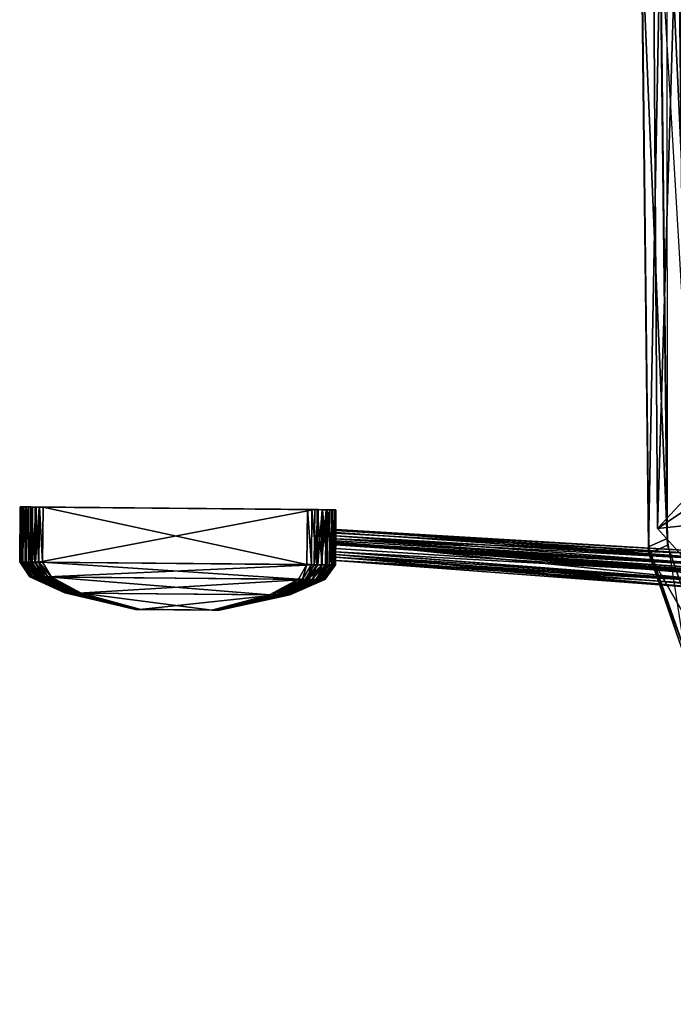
# Model space of a CAD drawing. Header units: inches. Extents: x -655 to -481, y 25 to 552.
# Tile 1 of 256: x -655 to -633, y 28 to 62. Entities that reach past the tile are written whole.
import ezdxf

# ---------------------------------------------------------------- set-up
doc = ezdxf.new("R2010")
doc.units = ezdxf.units.IN
doc.header["$MEASUREMENT"] = 0
for name, color, linetype in [('bus-body', 5, 'Continuous'), ('bus-mirrors', 8, 'Continuous'), ('bus-rubber', 7, 'Continuous')]:
    doc.layers.add(name, color=color, linetype=linetype)

msp = doc.modelspace()

# ---------------------------------------------------------------- meshes
at = {"layer": 'bus-body'}
mesh = msp.add_polyface(dxfattribs=at)
corners = [(-631.003, 93.347, 102.261), (-631.952, 79.565, 96.308), (-632.346, 93.97, 101.861), (-633.295, 79.962, 96.019), (-631.002, 94.522, 101.064), (-631.951, 80.446, 95.148), (-632.302, 64.789, 54.469), (-632.304, 101.102, 50.789), (-632.319, 102.293, 52.403), (-632.289, 100.031, 49.085), (-632.467, 96.488, 35.079), (-632.462, 96.676, 37.666), (-632.478, 96.373, 37.687), (-632.428, 96.296, 35.083), (-632.363, 96.216, 35.086), (-632.221, 96.111, 35.092), (-632.148, 96.12, 37.711), (-632.097, 96.043, 35.097), (-632.187, 96.348, 39.736), (-632.226, 96.727, 41.731), (-632.594, 97.161, 41.625), (-632.064, 96.436, 35.092), (-632.076, 96.437, 35.673), (-632.224, 64.795, 44.718), (-632.114, 96.512, 37.684), (-632.153, 96.737, 39.677), (-632.038, 64.8, 35.09), (-632.191, 97.11, 41.644), (-632.23, 97.628, 43.577), (-632.274, 99.09, 47.305), (-632.259, 98.289, 45.466), (-631.499, 96.21, 15.377), (-631.563, 96.29, 15.374), (-631.357, 96.105, 15.383), (-631.701, 64.804, 26.565), (-631.603, 96.483, 15.372), (-632.053, 96.816, 35.087), (-632.412, 96.6, 35.079), (-631.233, 96.037, 15.389), (-632.352, 109.849, 58.903), (-632.355, 111.629, 59.844), (-632.317, 64.785, 63.301), (-632.348, 108.145, 57.832), (-632.345, 106.531, 56.641), (-632.341, 105.014, 55.334), (-632.334, 103.599, 53.92), (-631.708, 45.708, 80.199), (-633.051, 44.272, 78.961), (-631.707, 42.783, 77.3), (-632.312, 64.783, 69.851)]
mesh.append_faces([[corners[k] for k in face] for face in [(0, 1, 2), (3, 2, 1), (2, 3, 4), (5, 4, 3), (6, 7, 8), (9, 7, 6), (10, 11, 12), (13, 10, 12), (14, 13, 12), (15, 14, 12), (15, 12, 16), (17, 15, 16), (18, 19, 16), (16, 20, 18), (21, 22, 23), (24, 25, 23), (24, 23, 22), (26, 21, 23), (27, 28, 23), (25, 27, 23), (29, 9, 6), (30, 29, 6), (28, 30, 6), (23, 28, 6), (31, 19, 32), (16, 19, 33), (21, 26, 34), (35, 32, 36), (17, 16, 33), (35, 37, 10), (32, 35, 10), (32, 10, 13), (31, 32, 13), (31, 13, 14), (33, 31, 14), (33, 14, 15), (38, 15, 17), (39, 40, 41), (39, 41, 42), (41, 43, 42), (44, 43, 41), (45, 44, 41), (6, 45, 41), (8, 45, 6), (1, 46, 3), (3, 47, 5), (5, 48, 49)]])
mesh = msp.add_polyface(dxfattribs=at)
corners = [(-621.442, 44.783, 156.172), (-623.097, 47.06, 156.178), (-621.942, 44.033, 154.576), (-623.547, 46.583, 154.579), (-622.161, 43.694, 153.13), (-623.726, 46.403, 153.13), (-624.847, 50.066, 154.58), (-624.535, 50.025, 156.179), (-624.96, 50.11, 153.13), (-624.069, 49.991, 157.813), (-622.46, 47.704, 157.812), (-623.445, 64.492, 162.074), (-627.62, 48.752, 138.887), (-629.159, 46.261, 122.287), (-626.277, 49.975, 137.272), (-627.815, 44.871, 122.792), (-626.276, 47.487, 140.222), (-629.371, 46.13, 105.267), (-627.816, 47.603, 121.462), (-630.714, 44.715, 105.282), (-625.052, 43.502, 140.222), (-631.708, 45.708, 80.199), (-630.737, 45.805, 91.081), (-633.051, 44.272, 78.961), (-632.077, 43.691, 69.854), (-632.312, 64.783, 69.851), (-631.707, 42.783, 77.3), (-631.188, 46.58, 36.426), (-631.37, 45.759, 44.711), (-631.188, 44.11, 36.285), (-632, 45.759, 44.711), (-632.224, 64.795, 44.718), (-632.074, 44.798, 54.465), (-632.302, 64.789, 54.469), (-631.816, 46.674, 35.08), (-632.038, 64.8, 35.09), (-632.084, 44.034, 63.302), (-632.317, 64.785, 63.301), (-630.849, 45.772, 21.367), (-630.246, 42.266, 21.362), (-630.849, 48.241, 20.396), (-629.634, 44.736, 20.39), (-631.018, 46.928, 32), (-631.018, 44.459, 32.009), (-629.725, 44.035, 17.117), (-630.929, 47.507, 15.376), (-631.474, 47.319, 26.553), (-631.167, 64.805, 15.384), (-631.701, 64.804, 26.565), (-630.246, 43.813, 26.548), (-633.295, 79.962, 96.019), (-631.951, 80.446, 95.148), (-632.08, 44.374, 90.387)]
mesh.append_faces([[corners[k] for k in face] for face in [(0, 1, 2), (3, 2, 1), (4, 5, 3), (3, 6, 7), (1, 7, 3), (5, 8, 6), (6, 3, 5), (7, 1, 9), (10, 9, 1), (1, 0, 10), (11, 9, 10), (12, 13, 14), (13, 12, 15), (16, 15, 12), (17, 18, 19), (13, 19, 18), (18, 14, 13), (20, 16, 8), (8, 5, 20), (21, 22, 23), (24, 25, 26), (27, 28, 29), (30, 31, 32), (33, 32, 31), (34, 35, 30), (31, 30, 35), (32, 33, 36), (37, 36, 33), (36, 37, 24), (25, 24, 37), (38, 39, 40), (41, 40, 39), (40, 41, 42), (43, 38, 42), (40, 42, 38), (44, 45, 46), (45, 47, 46), (48, 46, 47), (45, 44, 47), (46, 48, 34), (35, 34, 48), (27, 42, 28), (46, 34, 49), (42, 27, 43), (23, 50, 21), (26, 51, 23), (22, 17, 52)]])
mesh = msp.add_polyface(dxfattribs=at)
corners = [(-621.106, 42.057, 152.463), (-622.64, 44.766, 152.463), (-622.161, 43.694, 153.13), (-623.726, 46.403, 153.13), (-621.942, 44.033, 154.576), (-623.547, 46.583, 154.579), (-621.803, 43.501, 138.384), (-623.261, 40.872, 121.953), (-623.94, 41.864, 139.809), (-626.599, 40.872, 122.792), (-627.815, 44.871, 122.792), (-626.276, 47.487, 140.222), (-625.052, 43.502, 140.222), (-629.37, 43.248, 104.937), (-629.159, 46.261, 122.287), (-628.16, 39.385, 104.937), (-630.714, 44.715, 105.282), (-632.08, 44.374, 90.387), (-633.051, 44.272, 78.961), (-630.737, 45.805, 91.081), (-630.873, 40.192, 69.854), (-632.077, 43.691, 69.854), (-631.707, 42.783, 77.3), (-630.737, 42.89, 89.297), (-632.084, 44.034, 63.302), (-630.875, 40.532, 63.301), (-630.854, 41.279, 54.462), (-632.074, 44.798, 54.465), (-631.37, 45.759, 44.711), (-630.152, 42.225, 44.705), (-631.37, 43.29, 43.314), (-631.816, 43.387, 38.675), (-630.581, 39.857, 38.669), (-632, 42.912, 41.435), (-632, 41.267, 40.582), (-631.816, 41.742, 39.242), (-632, 45.759, 44.711), (-630.77, 42.225, 44.705), (-631.816, 46.674, 35.08), (-631.188, 44.11, 36.285), (-630.581, 40.58, 36.279), (-628.527, 38.758, 44.707), (-627.401, 42.384, 52.716), (-627.33, 43.33, 46.727), (-629.022, 41.279, 53.129), (-628.94, 42.224, 46.062), (-625.964, 39.864, 46.729), (-629.634, 44.736, 20.39), (-628.015, 41.301, 20.393), (-631.018, 46.928, 32), (-630.246, 42.266, 21.362), (-630.849, 45.772, 21.367), (-631.018, 44.459, 32.009), (-630.414, 40.941, 32.008), (-626.154, 37.984, 20.396), (-628.612, 38.831, 21.364), (-628.163, 40.731, 18.788), (-629.725, 44.035, 17.117), (-630.246, 43.813, 26.548), (-631.474, 47.319, 26.553), (-631.188, 46.58, 36.426), (-629.371, 46.13, 105.267)]
mesh.append_faces([[corners[k] for k in face] for face in [(0, 1, 2), (3, 2, 1), (4, 5, 2), (6, 7, 8), (9, 10, 11), (11, 12, 9), (10, 13, 14), (15, 13, 10), (16, 14, 13), (8, 1, 6), (1, 8, 3), (12, 3, 8), (17, 18, 19), (20, 21, 22), (18, 17, 22), (23, 22, 17), (24, 25, 26), (26, 27, 24), (28, 29, 30), (31, 32, 33), (34, 35, 33), (31, 33, 35), (36, 37, 38), (30, 39, 28), (40, 39, 30), (29, 28, 41), (42, 43, 44), (45, 44, 43), (37, 36, 27), (27, 26, 37), (46, 43, 42), (25, 24, 21), (47, 48, 49), (50, 51, 52), (52, 53, 50), (48, 54, 49), (50, 55, 47), (56, 57, 58), (59, 58, 57), (28, 49, 41), (38, 37, 58), (39, 40, 53), (39, 52, 60), (53, 52, 39), (16, 17, 61), (17, 16, 23), (13, 23, 16)]])
at = {"layer": 'bus-mirrors'}
mesh = msp.add_polyface(dxfattribs=at)
corners = [(-654.958, 45.009, 120.045), (-654.944, 43.117, 120.215), (-654.974, 43.117, 120.045), (-654.928, 45.009, 120.215), (-654.863, 43.116, 120.41), (-654.847, 45.008, 120.41), (-654.746, 43.115, 120.612), (-654.73, 45.007, 120.612), (-654.605, 43.114, 120.8), (-654.59, 45.006, 120.8), (-654.456, 43.112, 120.958), (-654.44, 45.004, 120.958), (-654.31, 43.111, 121.067), (-654.295, 45.003, 121.067), (-654.184, 43.11, 121.107), (-654.595, 42.607, 120.215), (-654.623, 42.607, 120.045), (-654.52, 42.606, 120.41), (-654.41, 42.605, 120.612), (-654.279, 42.604, 120.8), (-654.139, 42.603, 120.958), (-654.003, 42.601, 121.067), (-653.885, 42.6, 121.107), (-654.168, 45.002, 121.107), (-654.307, 45.003, 96.585), (-654.427, 43.112, 96.613), (-654.323, 43.111, 96.585), (-654.411, 45.004, 96.613), (-654.547, 43.113, 96.686), (-654.531, 45.005, 96.686), (-654.67, 43.114, 96.793), (-654.654, 45.006, 96.793), (-654.786, 43.115, 96.921), (-654.77, 45.007, 96.921), (-654.883, 43.116, 97.057), (-654.867, 45.008, 97.057), (-654.949, 43.117, 97.189), (-654.933, 45.009, 97.189), (-654.974, 43.117, 97.304), (-654.112, 42.602, 96.613), (-654.224, 42.603, 96.686), (-654.339, 42.604, 96.793), (-654.447, 42.605, 96.921), (-654.538, 42.606, 97.057), (-654.6, 42.607, 97.189), (-654.623, 42.607, 97.304), (-654.958, 45.009, 97.304)]
mesh.append_faces([[corners[k] for k in face] for face in [(0, 1, 2), (3, 4, 1), (5, 6, 4), (7, 8, 6), (9, 10, 8), (11, 12, 10), (13, 14, 12), (2, 1, 15), (2, 15, 16), (1, 4, 17), (1, 17, 15), (4, 6, 18), (6, 8, 19), (8, 10, 20), (10, 12, 21), (12, 14, 22), (0, 3, 1), (3, 5, 4), (5, 7, 6), (7, 9, 8), (9, 11, 10), (11, 13, 12), (13, 23, 14), (11, 23, 13), (24, 25, 26), (27, 28, 25), (29, 30, 28), (31, 32, 30), (33, 34, 32), (35, 36, 34), (37, 38, 36), (26, 25, 39), (25, 28, 40), (28, 30, 41), (30, 32, 42), (32, 34, 43), (34, 36, 44), (34, 44, 43), (36, 38, 45), (36, 45, 44), (27, 24, 29), (24, 27, 25), (27, 29, 28), (29, 31, 30), (31, 33, 32), (33, 35, 34), (35, 37, 36), (37, 46, 38), (37, 24, 46), (35, 24, 37), (33, 24, 35), (31, 24, 33), (29, 24, 31), (46, 2, 38), (38, 16, 45), (46, 0, 2), (38, 2, 16)]])
mesh = msp.add_polyface(dxfattribs=at)
corners = [(-653.341, 42.053, 120.314), (-650.959, 41.489, 119.827), (-650.99, 41.489, 119.637), (-653.257, 42.052, 120.513), (-650.921, 41.489, 120.005), (-653.157, 42.051, 120.701), (-650.881, 41.488, 120.154), (-653.051, 42.05, 120.858), (-650.808, 41.488, 120.294), (-654.168, 45.002, 121.107), (-645.099, 43.027, 121.107), (-654.184, 43.11, 121.107), (-645.394, 42.522, 121.107), (-653.885, 42.6, 121.107), (-646.39, 41.989, 121.006), (-652.857, 42.049, 121.006), (-648.365, 41.465, 120.294), (-654.44, 45.004, 120.958), (-645.083, 44.919, 121.107), (-654.59, 45.006, 120.8), (-654.73, 45.007, 120.612), (-654.847, 45.008, 120.41), (-654.928, 45.009, 120.215), (-654.958, 45.009, 120.045), (-651.012, 41.49, 119.453), (-651.02, 41.49, 119.292), (-651.02, 41.49, 98.076), (-648.103, 41.463, 98.186), (-648.11, 41.463, 98.059), (-648.13, 41.463, 97.915), (-648.159, 41.463, 97.765), (-648.194, 41.464, 97.625), (-648.231, 41.464, 97.508), (-646.127, 41.987, 96.718), (-650.845, 41.488, 97.398), (-648.298, 41.465, 97.398), (-644.831, 44.916, 96.585), (-654.307, 45.003, 96.585), (-654.323, 43.111, 96.585), (-644.847, 43.024, 96.585), (-654.015, 42.601, 96.585), (-645.159, 42.52, 96.585), (-652.956, 42.05, 96.687), (-654.958, 45.009, 97.304), (-644.715, 44.915, 96.617), (-650.905, 41.489, 97.493), (-653.115, 42.051, 96.787), (-650.938, 41.489, 97.594), (-653.203, 42.052, 96.893), (-650.969, 41.489, 97.714), (-653.286, 42.053, 97.02), (-650.995, 41.489, 97.843), (-651.013, 41.49, 97.968), (-644.927, 44.917, 121.073), (-644.748, 44.916, 120.983), (-648.275, 41.465, 120.177), (-648.225, 41.464, 120.052), (-648.179, 41.464, 119.903), (-648.14, 41.463, 119.744), (-648.113, 41.463, 119.589), (-648.103, 41.463, 119.455)]
mesh.append_faces([[corners[k] for k in face] for face in [(0, 1, 2), (3, 4, 1), (5, 6, 4), (7, 8, 6), (9, 10, 11), (11, 12, 13), (13, 14, 15), (15, 16, 8), (11, 10, 12), (13, 12, 14), (15, 14, 16), (17, 18, 9), (19, 18, 17), (20, 18, 19), (21, 18, 20), (22, 18, 21), (23, 18, 22), (6, 8, 16), (4, 6, 16), (1, 4, 16), (2, 1, 16), (24, 2, 16), (25, 24, 16), (26, 27, 28), (26, 28, 29), (26, 29, 30), (26, 30, 31), (26, 31, 32), (33, 34, 35), (36, 37, 38), (39, 38, 40), (41, 40, 42), (33, 42, 34), (43, 36, 44), (43, 37, 36), (42, 45, 34), (46, 47, 45), (48, 49, 47), (50, 51, 49), (26, 32, 35), (26, 35, 34), (52, 26, 34), (51, 52, 34), (49, 51, 34), (47, 49, 34), (45, 47, 34), (43, 18, 23), (43, 53, 18), (43, 54, 53), (26, 25, 16), (26, 16, 55), (26, 55, 56), (26, 56, 57), (26, 57, 58), (26, 58, 59), (26, 59, 60), (26, 60, 27)]])
mesh = msp.add_polyface(dxfattribs=at)
corners = [(-645.394, 42.522, 121.107), (-645.248, 42.521, 121.073), (-646.278, 41.988, 120.972), (-646.39, 41.989, 121.006), (-645.081, 42.52, 120.983), (-646.15, 41.987, 120.882), (-646.019, 41.986, 120.75), (-644.908, 42.518, 120.85), (-645.895, 41.985, 120.593), (-644.745, 42.516, 120.692), (-645.792, 41.984, 120.426), (-644.609, 42.515, 120.523), (-645.721, 41.983, 120.263), (-648.275, 41.465, 120.177), (-648.365, 41.465, 120.294), (-648.225, 41.464, 120.052), (-648.179, 41.464, 119.903), (-648.14, 41.463, 119.744), (-648.113, 41.463, 119.589), (-645.694, 41.983, 120.122), (-648.103, 41.463, 119.455), (-654.168, 45.002, 121.107), (-645.083, 44.919, 121.107), (-645.099, 43.027, 121.107), (-645.694, 41.983, 97.516), (-648.11, 41.463, 98.059), (-648.103, 41.463, 98.186), (-644.576, 42.515, 97.133), (-645.843, 41.984, 97.074), (-645.766, 41.984, 97.231), (-644.677, 42.516, 96.975), (-645.935, 41.985, 96.926), (-644.797, 42.517, 96.826), (-646.033, 41.986, 96.803), (-644.926, 42.518, 96.702), (-645.05, 42.519, 96.617), (-646.127, 41.987, 96.718), (-645.159, 42.52, 96.585), (-648.231, 41.464, 97.508), (-648.298, 41.465, 97.398), (-644.831, 44.916, 96.585), (-654.323, 43.111, 96.585), (-644.847, 43.024, 96.585), (-654.015, 42.601, 96.585), (-652.956, 42.05, 96.687), (-654.958, 45.009, 97.304), (-644.134, 44.91, 97.286), (-644.107, 44.91, 97.42), (-644.208, 44.911, 97.133), (-644.316, 44.912, 96.975), (-644.445, 44.913, 96.826), (-644.582, 44.914, 96.702), (-644.715, 44.915, 96.617), (-645.714, 41.983, 97.383), (-648.13, 41.463, 97.915), (-648.159, 41.463, 97.765), (-648.194, 41.464, 97.625), (-644.562, 44.914, 120.85), (-644.748, 44.916, 120.983), (-644.389, 44.912, 120.692), (-644.244, 44.911, 120.523), (-644.144, 44.91, 120.36), (-644.107, 44.91, 120.217)]
mesh.append_faces([[corners[k] for k in face] for face in [(0, 1, 2), (0, 2, 3), (1, 4, 5), (1, 5, 2), (4, 6, 5), (7, 8, 6), (9, 10, 8), (11, 12, 10), (3, 2, 13), (3, 13, 14), (2, 5, 13), (5, 6, 15), (5, 15, 13), (6, 8, 16), (6, 16, 15), (8, 10, 17), (8, 17, 16), (10, 12, 18), (10, 18, 17), (12, 19, 20), (12, 20, 18), (21, 22, 23), (24, 25, 26), (27, 28, 29), (30, 31, 28), (32, 33, 31), (34, 35, 36), (34, 36, 33), (35, 37, 36), (33, 36, 38), (36, 39, 38), (40, 41, 42), (42, 43, 37), (37, 44, 36), (45, 46, 47), (45, 48, 46), (45, 49, 48), (45, 50, 49), (45, 51, 50), (45, 52, 51), (24, 53, 25), (53, 29, 54), (53, 54, 25), (29, 28, 55), (29, 55, 54), (28, 31, 56), (28, 56, 55), (31, 33, 38), (31, 38, 56), (19, 26, 20), (19, 24, 26), (45, 57, 58), (45, 59, 57), (45, 60, 59), (45, 61, 60), (45, 62, 61), (45, 47, 62)]])
mesh = msp.add_polyface(dxfattribs=at)
corners = [(-645.083, 44.919, 121.107), (-644.943, 43.025, 121.073), (-645.099, 43.027, 121.107), (-644.927, 44.917, 121.073), (-644.763, 43.024, 120.983), (-644.748, 44.916, 120.983), (-644.578, 43.022, 120.85), (-644.562, 44.914, 120.85), (-644.405, 43.02, 120.692), (-644.389, 44.912, 120.692), (-644.259, 43.019, 120.523), (-644.244, 44.911, 120.523), (-644.16, 43.018, 120.36), (-644.144, 44.91, 120.36), (-644.123, 43.018, 120.217), (-644.107, 44.91, 120.217), (-644.117, 43.708, 107.661), (-644.117, 43.689, 107.182), (-644.117, 43.642, 107.294), (-644.116, 43.759, 107.108), (-644.118, 43.615, 107.457), (-644.117, 43.703, 107.517), (-644.12, 43.285, 101.833), (-644.12, 43.285, 102.505), (-644.12, 43.369, 101.77), (-644.12, 43.361, 102.586), (-644.119, 43.465, 102.629), (-644.114, 44.02, 107.04), (-644.118, 43.576, 102.629), (-644.116, 43.845, 107.057), (-644.121, 43.201, 102.374), (-644.115, 43.916, 107.877), (-644.114, 44.106, 107.861), (-644.116, 43.766, 107.8), (-644.107, 44.91, 97.42), (-644.15, 43.018, 97.286), (-644.123, 43.018, 97.42), (-644.134, 44.91, 97.286), (-644.224, 43.019, 97.133), (-644.208, 44.911, 97.133), (-644.332, 43.02, 96.975), (-644.316, 44.912, 96.975), (-644.46, 43.021, 96.826), (-644.445, 44.913, 96.826), (-644.598, 43.022, 96.702), (-644.582, 44.914, 96.702), (-644.731, 43.023, 96.617), (-644.715, 44.915, 96.617), (-644.847, 43.024, 96.585), (-644.831, 44.916, 96.585), (-644.119, 43.468, 101.743), (-644.118, 43.575, 101.752), (-644.116, 43.827, 102.037), (-644.116, 43.761, 101.918), (-644.117, 43.684, 102.553), (-644.117, 43.734, 102.422), (-644.117, 43.7, 101.818)]
mesh.append_faces([[corners[k] for k in face] for face in [(0, 1, 2), (3, 4, 1), (5, 6, 4), (7, 8, 6), (9, 10, 8), (11, 12, 10), (13, 14, 12), (0, 3, 1), (3, 5, 4), (5, 7, 6), (7, 9, 8), (9, 11, 10), (11, 13, 12), (13, 15, 14), (16, 17, 18), (17, 16, 19), (18, 20, 21), (18, 21, 16), (22, 23, 24), (25, 24, 23), (26, 27, 28), (23, 20, 18), (25, 29, 19), (17, 25, 23), (29, 26, 25), (23, 30, 20), (25, 17, 19), (23, 18, 17), (31, 14, 32), (33, 14, 31), (14, 33, 21), (20, 14, 21), (34, 35, 36), (37, 38, 35), (39, 40, 38), (41, 42, 40), (43, 44, 42), (45, 46, 44), (47, 48, 46), (34, 37, 35), (37, 39, 38), (39, 41, 40), (41, 43, 42), (43, 45, 44), (45, 47, 46), (47, 49, 48), (36, 50, 51), (52, 36, 53), (54, 50, 28), (26, 24, 25), (28, 50, 26), (55, 51, 54), (50, 54, 51), (56, 36, 51), (51, 55, 56), (53, 36, 56), (50, 24, 26)]])
mesh = msp.add_polyface(dxfattribs=at)
corners = [(-644.112, 44.319, 107.533), (-644.113, 44.233, 107.295), (-644.112, 44.264, 107.672), (-644.116, 43.766, 107.8), (-644.116, 43.759, 107.108), (-644.117, 43.708, 107.661), (-644.116, 43.845, 107.057), (-644.115, 43.916, 107.877), (-644.114, 44.106, 107.861), (-644.114, 44.02, 107.04), (-644.113, 44.203, 107.767), (-644.113, 44.126, 107.076), (-644.112, 44.305, 107.381), (-644.113, 44.205, 107.185), (-644.117, 43.703, 107.517), (-644.116, 43.822, 102.291), (-644.117, 43.7, 101.818), (-644.117, 43.734, 102.422), (-644.116, 43.799, 102.133), (-644.116, 43.761, 101.918), (-644.116, 43.827, 102.037), (-644.119, 43.465, 102.629), (-644.118, 43.576, 102.629), (-644.117, 43.684, 102.553), (-644.123, 43.018, 120.217), (-644.107, 44.91, 120.217), (-631.084, 42.472, 92.199), (-644.12, 43.369, 101.77), (-644.119, 43.468, 101.743), (-631.188, 43.389, 100.001), (-631.188, 42.887, 99.37), (-631.184, 43.232, 99.229), (-631.189, 42.829, 99.566), (-631.147, 42.739, 93.082), (-631.149, 42.46, 93.106), (-644.12, 43.285, 102.505), (-631.186, 43.47, 99.712), (-631.191, 43.022, 100.033), (-631.186, 43.042, 99.245), (-631.118, 42.787, 92.499), (-644.121, 43.172, 102.044), (-631.148, 42.198, 92.595), (-644.12, 43.285, 101.833), (-644.107, 44.91, 97.42), (-644.123, 43.018, 97.42), (-631.19, 43.21, 100.074)]
mesh.append_faces([[corners[k] for k in face] for face in [(0, 1, 2), (3, 4, 5), (3, 6, 4), (7, 6, 3), (8, 9, 6), (6, 8, 7), (2, 9, 10), (9, 2, 11), (12, 1, 0), (13, 2, 1), (11, 2, 13), (5, 14, 3), (8, 10, 9), (15, 16, 17), (18, 19, 15), (16, 15, 19), (19, 18, 20), (18, 12, 20), (21, 9, 6), (22, 9, 23), (15, 12, 18), (17, 12, 15), (23, 12, 17), (23, 11, 13), (13, 1, 23), (11, 23, 9), (12, 23, 1), (24, 25, 0), (2, 24, 0), (8, 24, 10), (24, 2, 10), (0, 25, 12), (26, 27, 28), (10, 29, 8), (14, 30, 4), (31, 9, 11), (30, 14, 32), (33, 17, 22), (33, 22, 21), (34, 21, 35), (26, 28, 18), (36, 1, 10), (29, 7, 8), (37, 14, 7), (14, 37, 32), (6, 38, 4), (9, 38, 6), (31, 11, 1), (18, 39, 17), (35, 40, 34), (41, 40, 42), (41, 42, 27), (43, 12, 25), (43, 44, 20), (37, 7, 45), (45, 7, 29), (43, 20, 12)]])
mesh = msp.add_polyface(dxfattribs=at)
corners = [(-630.859, 42.39, 101.702), (-631.183, 44.118, 100.047), (-631.198, 42.262, 100.21), (-631.188, 43.389, 100.001), (-631.186, 43.47, 99.712), (-631.19, 43.21, 100.074), (-631.191, 43.022, 100.033), (-630.844, 44.245, 101.54), (-629.605, 44.252, 101.752), (-631.189, 42.829, 99.566), (-631.152, 41.593, 92.566), (-631.148, 42.345, 92.934), (-631.149, 42.227, 92.808), (-631.148, 42.198, 92.595), (-631.114, 42.294, 92.351), (-631.149, 42.195, 92.71), (-631.118, 42.787, 92.499), (-631.137, 43.448, 92.403), (-631.143, 42.818, 92.888), (-631.09, 42.662, 92.218), (-630.837, 41.46, 91.075), (-629.613, 43.286, 90.702), (-629.629, 41.43, 90.864), (-630.822, 43.315, 90.912), (-631.084, 42.472, 92.199), (-631.188, 42.887, 99.37), (-631.186, 43.042, 99.245), (-631.184, 43.232, 99.229), (-631.147, 42.739, 93.082), (-631.149, 42.46, 93.106), (-644.12, 43.369, 101.77), (-629.621, 42.397, 101.915), (-644.113, 44.203, 107.767), (-644.113, 44.233, 107.295), (-644.121, 43.172, 102.044), (-644.117, 43.734, 102.422), (-644.119, 43.465, 102.629), (-644.116, 43.799, 102.133), (-644.116, 43.759, 107.108), (-644.114, 44.02, 107.04)]
mesh.append_faces([[corners[k] for k in face] for face in [(0, 1, 2), (3, 1, 4), (1, 5, 3), (5, 2, 6), (1, 2, 5), (7, 1, 0), (7, 8, 1), (6, 2, 9), (10, 11, 12), (10, 13, 14), (13, 10, 15), (12, 15, 10), (13, 15, 12), (16, 17, 18), (19, 17, 16), (10, 14, 20), (20, 21, 22), (23, 14, 24), (23, 17, 19), (23, 21, 20), (23, 20, 14), (23, 19, 24), (1, 17, 4), (17, 25, 18), (17, 26, 25), (27, 17, 26), (28, 2, 18), (29, 2, 28), (11, 2, 29), (10, 2, 11), (8, 17, 23), (30, 14, 13), (14, 30, 24), (21, 8, 22), (4, 17, 27), (9, 18, 25), (9, 2, 18), (23, 8, 21), (1, 8, 17), (22, 8, 31), (31, 7, 0), (32, 3, 4), (33, 4, 27), (13, 11, 34), (2, 31, 0), (18, 35, 16), (34, 11, 29), (18, 35, 28), (28, 36, 29), (24, 37, 19), (37, 19, 16), (8, 7, 31), (38, 26, 25), (22, 31, 20), (10, 31, 2), (20, 31, 10), (39, 27, 26)]])
mesh = msp.add_polyface(dxfattribs=at)
corners = [(-645.099, 43.027, 121.107), (-644.943, 43.025, 121.073), (-645.248, 42.521, 121.073), (-645.394, 42.522, 121.107), (-644.763, 43.024, 120.983), (-645.081, 42.52, 120.983), (-644.578, 43.022, 120.85), (-644.908, 42.518, 120.85), (-644.405, 43.02, 120.692), (-644.745, 42.516, 120.692), (-644.259, 43.019, 120.523), (-644.609, 42.515, 120.523), (-644.16, 43.018, 120.36), (-644.516, 42.514, 120.36), (-644.123, 43.018, 120.217), (-644.482, 42.514, 120.217), (-646.019, 41.986, 120.75), (-645.895, 41.985, 120.593), (-645.792, 41.984, 120.426), (-645.721, 41.983, 120.263), (-645.694, 41.983, 120.122), (-644.12, 43.285, 102.505), (-644.12, 43.285, 101.833), (-644.121, 43.201, 102.374), (-644.121, 43.228, 101.952), (-644.121, 43.172, 102.044), (-644.122, 43.15, 102.212), (-644.118, 43.615, 107.457), (-644.123, 43.018, 97.42), (-644.15, 43.018, 97.286), (-644.507, 42.514, 97.286), (-644.482, 42.514, 97.42), (-644.224, 43.019, 97.133), (-644.576, 42.515, 97.133), (-644.332, 43.02, 96.975), (-644.677, 42.516, 96.975), (-644.46, 43.021, 96.826), (-644.797, 42.517, 96.826), (-644.598, 43.022, 96.702), (-644.926, 42.518, 96.702), (-644.731, 43.023, 96.617), (-645.05, 42.519, 96.617), (-644.847, 43.024, 96.585), (-645.159, 42.52, 96.585), (-645.714, 41.983, 97.383), (-645.766, 41.984, 97.231), (-645.843, 41.984, 97.074), (-645.935, 41.985, 96.926), (-646.033, 41.986, 96.803), (-645.694, 41.983, 97.516), (-644.119, 43.468, 101.743), (-644.12, 43.369, 101.77)]
mesh.append_faces([[corners[k] for k in face] for face in [(0, 1, 2), (0, 2, 3), (1, 4, 5), (1, 5, 2), (4, 6, 7), (4, 7, 5), (6, 8, 9), (6, 9, 7), (8, 10, 11), (8, 11, 9), (10, 12, 13), (10, 13, 11), (12, 14, 15), (12, 15, 13), (5, 7, 16), (7, 9, 17), (9, 11, 18), (11, 13, 19), (13, 15, 20), (13, 20, 19), (21, 22, 23), (23, 24, 25), (24, 23, 22), (25, 26, 23), (14, 27, 23), (26, 14, 23), (28, 29, 30), (28, 30, 31), (29, 32, 33), (29, 33, 30), (32, 34, 35), (32, 35, 33), (34, 36, 37), (34, 37, 35), (36, 38, 39), (36, 39, 37), (38, 40, 41), (38, 41, 39), (40, 42, 43), (40, 43, 41), (31, 30, 44), (30, 33, 45), (30, 45, 44), (33, 35, 46), (35, 37, 47), (37, 39, 48), (31, 44, 49), (50, 28, 51), (14, 31, 15), (15, 49, 20), (51, 28, 22), (28, 14, 26), (25, 28, 26), (24, 28, 25), (22, 28, 24), (14, 28, 31), (15, 31, 49)]])
mesh = msp.add_polyface(dxfattribs=at)
corners = [(-654.863, 43.116, 120.41), (-654.41, 42.605, 120.612), (-654.52, 42.606, 120.41), (-654.746, 43.115, 120.612), (-654.279, 42.604, 120.8), (-654.605, 43.114, 120.8), (-654.139, 42.603, 120.958), (-654.456, 43.112, 120.958), (-654.003, 42.601, 121.067), (-654.31, 43.111, 121.067), (-653.885, 42.6, 121.107), (-654.623, 42.607, 120.045), (-654.595, 42.607, 120.215), (-653.398, 42.054, 120.12), (-653.419, 42.054, 119.951), (-653.341, 42.053, 120.314), (-653.257, 42.052, 120.513), (-653.157, 42.051, 120.701), (-653.051, 42.05, 120.858), (-652.857, 42.049, 121.006), (-651.012, 41.49, 119.453), (-651.02, 41.49, 119.292), (-650.99, 41.489, 119.637), (-650.959, 41.489, 119.827), (-650.921, 41.489, 120.005), (-650.881, 41.488, 120.154), (-650.808, 41.488, 120.294), (-654.323, 43.111, 96.585), (-654.112, 42.602, 96.613), (-654.015, 42.601, 96.585), (-654.427, 43.112, 96.613), (-654.224, 42.603, 96.686), (-654.547, 43.113, 96.686), (-654.339, 42.604, 96.793), (-654.67, 43.114, 96.793), (-654.447, 42.605, 96.921), (-654.786, 43.115, 96.921), (-654.538, 42.606, 97.057), (-652.956, 42.05, 96.687), (-653.115, 42.051, 96.787), (-653.203, 42.052, 96.893), (-653.286, 42.053, 97.02), (-653.355, 42.053, 97.155), (-654.6, 42.607, 97.189), (-653.402, 42.054, 97.286), (-654.623, 42.607, 97.304), (-653.419, 42.054, 97.401), (-650.905, 41.489, 97.493), (-650.938, 41.489, 97.594), (-650.969, 41.489, 97.714), (-650.995, 41.489, 97.843), (-651.013, 41.49, 97.968), (-651.02, 41.49, 98.076)]
mesh.append_faces([[corners[k] for k in face] for face in [(0, 1, 2), (3, 4, 1), (5, 6, 4), (7, 8, 6), (9, 10, 8), (11, 12, 13), (11, 13, 14), (12, 2, 15), (12, 15, 13), (2, 1, 16), (2, 16, 15), (1, 4, 17), (1, 17, 16), (4, 6, 18), (4, 18, 17), (6, 8, 19), (6, 19, 18), (8, 10, 19), (14, 13, 20), (14, 20, 21), (13, 15, 22), (13, 22, 20), (15, 16, 23), (16, 17, 24), (17, 18, 25), (18, 19, 26), (27, 28, 29), (30, 31, 28), (32, 33, 31), (34, 35, 33), (36, 37, 35), (29, 28, 38), (28, 31, 39), (28, 39, 38), (31, 33, 40), (31, 40, 39), (33, 35, 41), (33, 41, 40), (35, 37, 42), (35, 42, 41), (37, 43, 44), (37, 44, 42), (43, 45, 46), (43, 46, 44), (38, 39, 47), (39, 40, 48), (40, 41, 49), (41, 42, 50), (42, 44, 51), (42, 51, 50), (44, 46, 52), (44, 52, 51), (45, 14, 46), (46, 21, 52), (45, 11, 14), (46, 14, 21)]])
at = {"layer": 'bus-rubber'}
mesh = msp.add_polyface(dxfattribs=at)
corners = [(-625.044, 228.048, 155.228), (-625.071, 166.393, 155.286), (-626.413, 164.808, 156.255), (-628.845, 227.996, 116.641), (-628.87, 166.381, 116.699), (-630.2, 229.488, 116.058), (-625.072, 160.524, 154.998), (-628.87, 160.512, 116.99), (-626.413, 161.782, 155.954), (-630.225, 164.796, 116.119), (-626.386, 229.543, 156.195), (-628.845, 233.983, 116.635), (-625.044, 234.035, 155.222), (-630.2, 232.573, 116.055), (-633.696, 162.884, 69.287), (-633.703, 230.761, 69.278), (-633.7, 230.657, 66.233), (-633.697, 162.773, 66.241), (-633.059, 230.939, 65.696), (-633.056, 163.055, 65.706), (-633.054, 163.166, 69.844), (-633.061, 231.043, 69.833), (-626.413, 147.415, 23.262), (-630.472, 146.836, 23.262), (-626.413, 146.607, 29.354), (-616.54, 146.688, 29.376), (-616.54, 147.5, 23.262), (-612.631, 146.048, 29.202), (-612.631, 146.836, 23.262), (-630.472, 146.048, 17.321), (-626.413, 146.607, 17.17), (-616.54, 146.688, 17.148), (-631.256, 150.092, 3.508), (-632.108, 150.086, 23.203), (-599.257, 150.089, 20.893), (-599.289, 150.092, 3.508), (-599.253, 150.086, 23.203), (-632.12, 150.086, 23.78), (-632.952, 64.784, 69.851), (-633.012, 292.581, 69.818), (-632.957, 64.673, 65.712), (-632.978, 414.306, 69.813), (-632.721, 43.923, 65.713)]
mesh.append_faces([[corners[k] for k in face] for face in [(0, 1, 2), (3, 4, 5), (6, 7, 8), (9, 2, 1), (1, 4, 9), (5, 10, 3), (0, 3, 10), (11, 12, 13), (14, 15, 16), (16, 17, 14), (18, 19, 17), (17, 16, 18), (20, 21, 15), (15, 14, 20), (22, 23, 24), (25, 22, 24), (26, 22, 25), (27, 26, 25), (28, 26, 27), (22, 29, 23), (30, 29, 22), (28, 31, 26), (26, 30, 22), (31, 30, 26), (32, 33, 34), (32, 34, 35), (36, 37, 35), (32, 35, 37), (33, 32, 37), (21, 20, 38), (39, 21, 38), (40, 19, 41), (42, 40, 41)]])
mesh = msp.add_polyface(dxfattribs=at)
corners = [(-632.714, 43.691, 69.854), (-632.952, 64.784, 69.851), (-633.593, 64.501, 69.293), (-611.511, 102.863, 23.262), (-612.631, 102.087, 29.202), (-612.631, 101.298, 23.262), (-626.413, 100.719, 23.262), (-630.472, 102.087, 29.202), (-630.472, 101.298, 23.262), (-626.413, 101.528, 29.353), (-616.54, 100.635, 23.262), (-616.54, 101.446, 29.376), (-631.643, 102.971, 23.262), (-630.472, 102.087, 17.321), (-626.413, 101.528, 17.17), (-612.631, 102.087, 17.321), (-616.54, 101.446, 17.148), (-630.472, 104.349, 34.646), (-616.54, 103.774, 34.978), (-626.413, 103.847, 34.935), (-626.413, 103.848, 11.588), (-612.631, 104.349, 11.877), (-616.54, 103.774, 11.545), (-631.643, 103.701, 28.766), (-611.511, 103.598, 28.794), (-631.643, 103.701, 17.757), (-611.511, 103.598, 17.729), (-633.697, 162.773, 66.241), (-633.598, 64.391, 66.246), (-633.696, 162.884, 69.287), (-633.056, 163.055, 65.706), (-632.957, 64.673, 65.712)]
mesh.append_faces([[corners[k] for k in face] for face in [(0, 1, 2), (3, 4, 5), (6, 7, 8), (9, 7, 6), (10, 9, 6), (11, 9, 10), (5, 11, 10), (4, 11, 5), (8, 12, 13), (14, 8, 13), (6, 8, 14), (15, 10, 16), (5, 10, 15), (16, 6, 14), (10, 6, 16), (9, 17, 7), (4, 18, 11), (11, 19, 9), (18, 19, 11), (14, 13, 20), (21, 16, 22), (15, 16, 21), (22, 14, 20), (16, 14, 22), (8, 23, 12), (7, 23, 8), (24, 4, 3), (13, 12, 25), (26, 5, 15), (3, 5, 26), (27, 28, 2), (29, 2, 1), (30, 31, 28)]])
mesh = msp.add_polyface(dxfattribs=at)
corners = [(-569.031, 39.137, 151.266), (-567.68, 39.137, 151.266), (-569.031, 39.721, 150.552), (-569.031, 36.192, 138.493), (-569.031, 32.924, 122.062), (-567.68, 36.192, 138.493), (-569.031, 33.742, 121.953), (-569.031, 37.011, 138.384), (-569.031, 30.362, 105.23), (-567.68, 32.924, 122.062), (-569.031, 31.18, 105.121), (-569.031, 37.196, 138.384), (-569.031, 39.906, 150.552), (-569.031, 39.358, 151.389), (-569.031, 27.916, 79.177), (-569.031, 28.978, 90.486), (-569.031, 28.735, 79.068), (-569.031, 29.796, 90.377), (-569.031, 29.067, 72.049), (-567.68, 29.067, 72.049), (-569.031, 28.323, 71.474), (-631.498, 40.193, 69.854), (-632.714, 43.691, 69.854), (-633.355, 43.409, 69.295), (-632.139, 39.911, 69.295), (-632.141, 40.139, 66.245), (-633.362, 43.641, 66.246), (-632.721, 43.923, 65.713), (-633.593, 64.501, 69.293), (-633.598, 64.391, 66.246), (-632.957, 64.673, 65.712), (-632.952, 64.784, 69.851)]
mesh.append_faces([[corners[k] for k in face] for face in [(0, 1, 2), (3, 4, 5), (4, 3, 6), (3, 7, 6), (4, 8, 9), (8, 4, 10), (4, 6, 10), (7, 2, 6), (0, 3, 1), (3, 0, 7), (0, 2, 7), (11, 12, 13), (11, 13, 12), (14, 15, 16), (15, 17, 16), (18, 19, 20), (20, 14, 18), (14, 16, 18), (21, 22, 23), (23, 24, 21), (25, 26, 27), (24, 23, 25), (26, 25, 23), (23, 28, 29), (29, 26, 23), (30, 27, 26), (26, 29, 30), (28, 23, 22), (31, 22, 21), (10, 6, 17), (15, 8, 17), (8, 10, 17)]])

doc.saveas('drawing.dxf')
